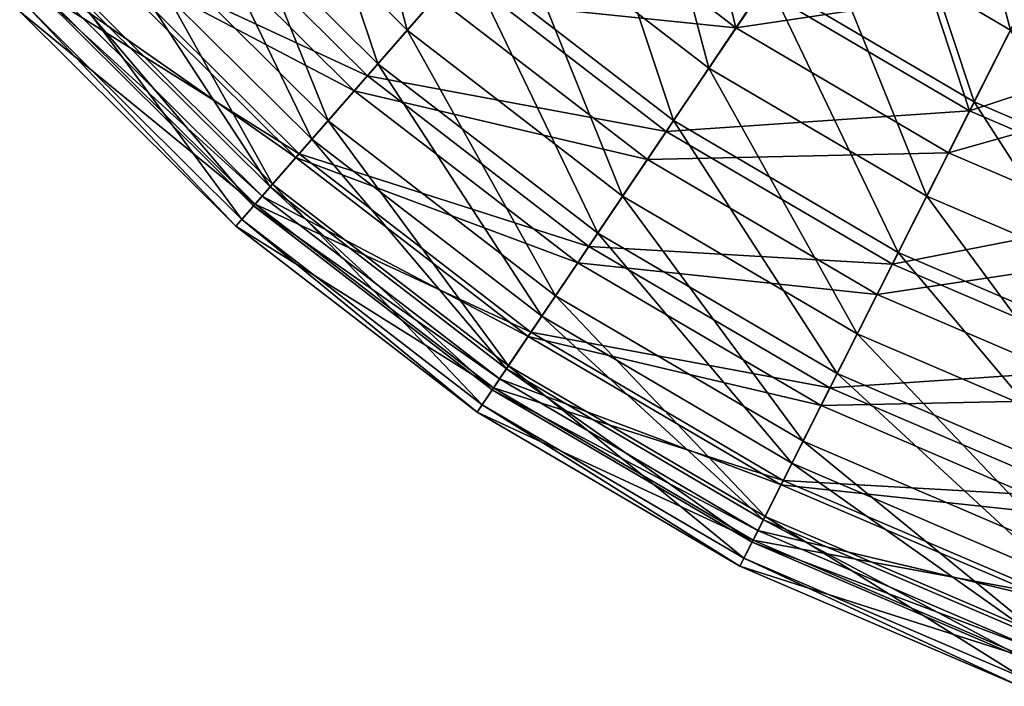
# Model space of a CAD drawing. Header units: millimetres. Extents: x -168 to 182, y 99 to 449.
# Tile 1 of 157: x -124 to -53, y 109 to 157. Entities that reach past the tile are written whole.
import ezdxf

# ---------------------------------------------------------------- set-up
doc = ezdxf.new("R2010")
doc.units = ezdxf.units.MM
doc.header["$LTSCALE"] = 25.4
doc.layers.get('0').update_dxf_attribs({"true_color": 0xff5454})

# ---------------------------------------------------------------- blocks, each defined once
blk = doc.blocks.new('SPHERE-XL-7846.STL#1')
at = {"color": 7, "true_color": 0xe6ffff}
mesh = blk.add_polyface(dxfattribs=at)
corners = [(-95.769, 156.623, 90.298), (-101.373, 177.82, 71.376), (-88.447, 164.991, 71.376), (-109.686, 170.436, 90.298)]
mesh.append_faces([[corners[k] for k in face] for face in [(0, 1, 2), (1, 0, 3)]], dxfattribs={"vtx0": -1, "color": 7})
mesh = blk.add_polyface(dxfattribs=at)
corners = [(-72.062, 156.78, 69.832), (-77.131, 177.924, 52.762), (-86.147, 167.62, 69.832), (-64.409, 168.133, 52.762)]
mesh.append_faces([[corners[k] for k in face] for face in [(0, 1, 2), (1, 0, 3)]], dxfattribs={"vtx0": -1, "color": 7})
mesh = blk.add_polyface(dxfattribs=at)
corners = [(-57.877, 177.823, 38.428), (-52.266, 156.635, 53.995), (-66.524, 164.995, 53.995), (-45.294, 170.446, 38.428)]
mesh.append_faces([[corners[k] for k in face] for face in [(0, 1, 2), (1, 0, 3)]], dxfattribs={"vtx0": -1, "color": 7})
mesh = blk.add_polyface(dxfattribs=at)
corners = [(-104.78, 174.793, 256.248), (-97.885, 154.204, 236.671), (-112.089, 168.301, 236.671), (-91.448, 161.561, 256.248)]
mesh.append_faces([[corners[k] for k in face] for face in [(0, 1, 2), (1, 0, 3)]], dxfattribs={"vtx0": -1, "color": 7})
mesh = blk.add_polyface(dxfattribs=at)
corners = [(-74.015, 153.884, 71.376), (-79.623, 175.076, 53.995), (-66.524, 164.995, 53.995), (-88.447, 164.991, 71.376)]
mesh.append_faces([[corners[k] for k in face] for face in [(0, 1, 2), (1, 0, 3)]], dxfattribs={"vtx0": -1, "color": 7})
mesh = blk.add_polyface(dxfattribs=at)
corners = [(-92.062, 160.859, 258.609), (-112.947, 167.538, 239.069), (-98.641, 153.34, 239.069), (-105.478, 174.174, 258.609)]
mesh.append_faces([[corners[k] for k in face] for face in [(0, 1, 2), (1, 0, 3)]], dxfattribs={"vtx0": -1, "color": 7})
mesh = blk.add_polyface(dxfattribs=at)
corners = [(-114.019, 166.587, 108.449), (-93.672, 159.02, 88.494), (-107.305, 172.551, 88.494), (-99.585, 152.261, 108.449)]
mesh.append_faces([[corners[k] for k in face] for face in [(0, 1, 2), (1, 0, 3)]], dxfattribs={"vtx0": -1, "color": 7})
mesh = blk.add_polyface(dxfattribs=at)
corners = [(-61.729, 172.109, 290.939), (-54.874, 151.467, 274.434), (-69.76, 160.195, 274.434), (-48.4, 164.293, 290.939)]
mesh.append_faces([[corners[k] for k in face] for face in [(0, 1, 2), (1, 0, 3)]], dxfattribs={"vtx0": -1, "color": 7})
mesh = blk.add_polyface(dxfattribs=at)
corners = [(-55.209, 150.804, 276.746), (-62.053, 171.629, 293.193), (-70.175, 159.579, 276.746), (-48.661, 163.776, 293.193)]
mesh.append_faces([[corners[k] for k in face] for face in [(0, 1, 2), (1, 0, 3)]], dxfattribs={"vtx0": -1, "color": 7})
mesh = blk.add_polyface(dxfattribs=at)
corners = [(-101.474, 150.103, 110.462), (-109.686, 170.436, 90.298), (-95.769, 156.623, 90.298), (-116.163, 164.682, 110.462)]
mesh.append_faces([[corners[k] for k in face] for face in [(0, 1, 2), (1, 0, 3)]], dxfattribs={"vtx0": -1, "color": 7})
mesh = blk.add_polyface(dxfattribs=at)
corners = [(-83.435, 170.72, 274.434), (-76.562, 150.104, 256.248), (-91.448, 161.561, 256.248), (-69.76, 160.195, 274.434)]
mesh.append_faces([[corners[k] for k in face] for face in [(0, 1, 2), (1, 0, 3)]], dxfattribs={"vtx0": -1, "color": 7})
mesh = blk.add_polyface(dxfattribs=at)
corners = [(-70.175, 159.579, 276.746), (-92.062, 160.859, 258.609), (-77.084, 149.331, 258.609), (-83.924, 170.161, 276.746)]
mesh.append_faces([[corners[k] for k in face] for face in [(0, 1, 2), (1, 0, 3)]], dxfattribs={"vtx0": -1, "color": 7})
mesh = blk.add_polyface(dxfattribs=at)
corners = [(-112.089, 168.301, 236.671), (-102.644, 148.765, 216.016), (-117.492, 163.501, 216.016), (-97.885, 154.204, 236.671)]
mesh.append_faces([[corners[k] for k in face] for face in [(0, 1, 2), (1, 0, 3)]], dxfattribs={"vtx0": -1, "color": 7})
mesh = blk.add_polyface(dxfattribs=at)
corners = [(-93.672, 159.02, 88.494), (-72.062, 156.78, 69.832), (-86.147, 167.62, 69.832), (-78.45, 147.304, 88.494)]
mesh.append_faces([[corners[k] for k in face] for face in [(0, 1, 2), (1, 0, 3)]], dxfattribs={"vtx0": -1, "color": 7})
mesh = blk.add_polyface(dxfattribs=at)
corners = [(-72.062, 156.78, 69.832), (-50.56, 160.013, 52.762), (-64.409, 168.133, 52.762), (-56.73, 147.79, 69.832)]
mesh.append_faces([[corners[k] for k in face] for face in [(0, 1, 2), (1, 0, 3)]], dxfattribs={"vtx0": -1, "color": 7})
mesh = blk.add_polyface(dxfattribs=at)
corners = [(-98.641, 153.34, 239.069), (-118.53, 162.579, 218.431), (-103.558, 147.72, 218.431), (-112.947, 167.538, 239.069)]
mesh.append_faces([[corners[k] for k in face] for face in [(0, 1, 2), (1, 0, 3)]], dxfattribs={"vtx0": -1, "color": 7})
mesh = blk.add_polyface(dxfattribs=at)
corners = [(-118.796, 162.343, 129.378), (-99.585, 152.261, 108.449), (-114.019, 166.587, 108.449), (-103.792, 147.452, 129.378)]
mesh.append_faces([[corners[k] for k in face] for face in [(0, 1, 2), (1, 0, 3)]], dxfattribs={"vtx0": -1, "color": 7})
mesh = blk.add_polyface(dxfattribs=at)
corners = [(-80.23, 144.663, 90.298), (-88.447, 164.991, 71.376), (-74.015, 153.884, 71.376), (-95.769, 156.623, 90.298)]
mesh.append_faces([[corners[k] for k in face] for face in [(0, 1, 2), (1, 0, 3)]], dxfattribs={"vtx0": -1, "color": 7})
mesh = blk.add_polyface(dxfattribs=at)
corners = [(-58.304, 144.672, 71.376), (-66.524, 164.995, 53.995), (-52.266, 156.635, 53.995), (-74.015, 153.884, 71.376)]
mesh.append_faces([[corners[k] for k in face] for face in [(0, 1, 2), (1, 0, 3)]], dxfattribs={"vtx0": -1, "color": 7})
mesh = blk.add_polyface(dxfattribs=at)
corners = [(-105.472, 145.533, 131.553), (-116.163, 164.682, 110.462), (-101.474, 150.103, 110.462), (-120.702, 160.649, 131.553)]
mesh.append_faces([[corners[k] for k in face] for face in [(0, 1, 2), (1, 0, 3)]], dxfattribs={"vtx0": -1, "color": 7})
mesh = blk.add_polyface(dxfattribs=at)
corners = [(-48.4, 164.293, 290.939), (-39.012, 144.674, 274.434), (-54.874, 151.467, 274.434), (-34.196, 158.21, 290.939)]
mesh.append_faces([[corners[k] for k in face] for face in [(0, 1, 2), (1, 0, 3)]], dxfattribs={"vtx0": -1, "color": 7})
mesh = blk.add_polyface(dxfattribs=at)
corners = [(-117.492, 163.501, 216.016), (-105.647, 145.332, 194.614), (-120.902, 160.472, 194.614), (-102.644, 148.765, 216.016)]
mesh.append_faces([[corners[k] for k in face] for face in [(0, 1, 2), (1, 0, 3)]], dxfattribs={"vtx0": -1, "color": 7})
mesh = blk.add_polyface(dxfattribs=at)
corners = [(-34.39, 157.665, 293.193), (-55.209, 150.804, 276.746), (-39.261, 143.974, 276.746), (-48.661, 163.776, 293.193)]
mesh.append_faces([[corners[k] for k in face] for face in [(0, 1, 2), (1, 0, 3)]], dxfattribs={"vtx0": -1, "color": 7})
mesh = blk.add_polyface(dxfattribs=at)
corners = [(-103.558, 147.72, 218.431), (-122.137, 159.374, 197.021), (-106.736, 144.088, 197.021), (-118.53, 162.579, 218.431)]
mesh.append_faces([[corners[k] for k in face] for face in [(0, 1, 2), (1, 0, 3)]], dxfattribs={"vtx0": -1, "color": 7})
mesh = blk.add_polyface(dxfattribs=at)
corners = [(-121.559, 159.888, 150.946), (-103.792, 147.452, 129.378), (-118.796, 162.343, 129.378), (-106.226, 144.671, 150.946)]
mesh.append_faces([[corners[k] for k in face] for face in [(0, 1, 2), (1, 0, 3)]], dxfattribs={"vtx0": -1, "color": 7})
mesh = blk.add_polyface(dxfattribs=at)
corners = [(-91.448, 161.561, 256.248), (-82.027, 141.998, 236.671), (-97.885, 154.204, 236.671), (-76.562, 150.104, 256.248)]
mesh.append_faces([[corners[k] for k in face] for face in [(0, 1, 2), (1, 0, 3)]], dxfattribs={"vtx0": -1, "color": 7})
mesh = blk.add_polyface(dxfattribs=at)
corners = [(-107.7, 142.986, 153.238), (-120.702, 160.649, 131.553), (-105.472, 145.533, 131.553), (-123.232, 158.402, 153.238)]
mesh.append_faces([[corners[k] for k in face] for face in [(0, 1, 2), (1, 0, 3)]], dxfattribs={"vtx0": -1, "color": 7})
mesh = blk.add_polyface(dxfattribs=at)
corners = [(-77.084, 149.331, 258.609), (-98.641, 153.34, 239.069), (-82.668, 141.046, 239.069), (-92.062, 160.859, 258.609)]
mesh.append_faces([[corners[k] for k in face] for face in [(0, 1, 2), (1, 0, 3)]], dxfattribs={"vtx0": -1, "color": 7})
mesh = blk.add_polyface(dxfattribs=at)
corners = [(-120.902, 160.472, 194.614), (-106.848, 143.96, 172.808), (-122.265, 159.261, 172.808), (-105.647, 145.332, 194.614)]
mesh.append_faces([[corners[k] for k in face] for face in [(0, 1, 2), (1, 0, 3)]], dxfattribs={"vtx0": -1, "color": 7})
mesh = blk.add_polyface(dxfattribs=at)
corners = [(-122.265, 159.261, 172.808), (-106.226, 144.671, 150.946), (-121.559, 159.888, 150.946), (-106.848, 143.96, 172.808)]
mesh.append_faces([[corners[k] for k in face] for face in [(0, 1, 2), (1, 0, 3)]], dxfattribs={"vtx0": -1, "color": 7})
mesh = blk.add_polyface(dxfattribs=at)
corners = [(-69.76, 160.195, 274.434), (-60.358, 140.604, 256.248), (-76.562, 150.104, 256.248), (-54.874, 151.467, 274.434)]
mesh.append_faces([[corners[k] for k in face] for face in [(0, 1, 2), (1, 0, 3)]], dxfattribs={"vtx0": -1, "color": 7})
mesh = blk.add_polyface(dxfattribs=at)
corners = [(-56.73, 147.79, 69.832), (-35.803, 153.693, 52.762), (-50.56, 160.013, 52.762), (-40.392, 140.793, 69.832)]
mesh.append_faces([[corners[k] for k in face] for face in [(0, 1, 2), (1, 0, 3)]], dxfattribs={"vtx0": -1, "color": 7})
mesh = blk.add_polyface(dxfattribs=at)
corners = [(-106.736, 144.088, 197.021), (-123.713, 157.975, 175.175), (-108.123, 142.502, 175.175), (-122.137, 159.374, 197.021)]
mesh.append_faces([[corners[k] for k in face] for face in [(0, 1, 2), (1, 0, 3)]], dxfattribs={"vtx0": -1, "color": 7})
mesh = blk.add_polyface(dxfattribs=at)
corners = [(-55.209, 150.804, 276.746), (-77.084, 149.331, 258.609), (-60.778, 139.771, 258.609), (-70.175, 159.579, 276.746)]
mesh.append_faces([[corners[k] for k in face] for face in [(0, 1, 2), (1, 0, 3)]], dxfattribs={"vtx0": -1, "color": 7})
mesh = blk.add_polyface(dxfattribs=at)
corners = [(-108.123, 142.502, 175.175), (-123.232, 158.402, 153.238), (-107.7, 142.986, 153.238), (-123.713, 157.975, 175.175)]
mesh.append_faces([[corners[k] for k in face] for face in [(0, 1, 2), (1, 0, 3)]], dxfattribs={"vtx0": -1, "color": 7})
mesh = blk.add_polyface(dxfattribs=at)
corners = [(-99.585, 152.261, 108.449), (-78.45, 147.304, 88.494), (-93.672, 159.02, 88.494), (-83.469, 139.858, 108.449)]
mesh.append_faces([[corners[k] for k in face] for face in [(0, 1, 2), (1, 0, 3)]], dxfattribs={"vtx0": -1, "color": 7})
mesh = blk.add_polyface(dxfattribs=at)
corners = [(-85.073, 137.48, 110.462), (-95.769, 156.623, 90.298), (-80.23, 144.663, 90.298), (-101.474, 150.103, 110.462)]
mesh.append_faces([[corners[k] for k in face] for face in [(0, 1, 2), (1, 0, 3)]], dxfattribs={"vtx0": -1, "color": 7})
mesh = blk.add_polyface(dxfattribs=at)
corners = [(-78.45, 147.304, 88.494), (-56.73, 147.79, 69.832), (-72.062, 156.78, 69.832), (-61.88, 137.589, 88.494)]
mesh.append_faces([[corners[k] for k in face] for face in [(0, 1, 2), (1, 0, 3)]], dxfattribs={"vtx0": -1, "color": 7})
mesh = blk.add_polyface(dxfattribs=at)
corners = [(-41.563, 137.503, 71.376), (-52.266, 156.635, 53.995), (-37.071, 150.128, 53.995), (-58.304, 144.672, 71.376)]
mesh.append_faces([[corners[k] for k in face] for face in [(0, 1, 2), (1, 0, 3)]], dxfattribs={"vtx0": -1, "color": 7})
mesh = blk.add_polyface(dxfattribs=at)
corners = [(-97.885, 154.204, 236.671), (-86.066, 136.006, 216.016), (-102.644, 148.765, 216.016), (-82.027, 141.998, 236.671)]
mesh.append_faces([[corners[k] for k in face] for face in [(0, 1, 2), (1, 0, 3)]], dxfattribs={"vtx0": -1, "color": 7})
mesh = blk.add_polyface(dxfattribs=at)
corners = [(-63.315, 134.746, 90.298), (-74.015, 153.884, 71.376), (-58.304, 144.672, 71.376), (-80.23, 144.663, 90.298)]
mesh.append_faces([[corners[k] for k in face] for face in [(0, 1, 2), (1, 0, 3)]], dxfattribs={"vtx0": -1, "color": 7})
mesh = blk.add_polyface(dxfattribs=at)
corners = [(-82.668, 141.046, 239.069), (-103.558, 147.72, 218.431), (-86.842, 134.854, 218.431), (-98.641, 153.34, 239.069)]
mesh.append_faces([[corners[k] for k in face] for face in [(0, 1, 2), (1, 0, 3)]], dxfattribs={"vtx0": -1, "color": 7})
mesh = blk.add_polyface(dxfattribs=at)
corners = [(-103.792, 147.452, 129.378), (-83.469, 139.858, 108.449), (-99.585, 152.261, 108.449), (-87.041, 134.56, 129.378)]
mesh.append_faces([[corners[k] for k in face] for face in [(0, 1, 2), (1, 0, 3)]], dxfattribs={"vtx0": -1, "color": 7})
mesh = blk.add_polyface(dxfattribs=at)
corners = [(-54.874, 151.467, 274.434), (-43.091, 133.209, 256.248), (-60.358, 140.604, 256.248), (-39.012, 144.674, 274.434)]
mesh.append_faces([[corners[k] for k in face] for face in [(0, 1, 2), (1, 0, 3)]], dxfattribs={"vtx0": -1, "color": 7})
mesh = blk.add_polyface(dxfattribs=at)
corners = [(-39.261, 143.974, 276.746), (-60.778, 139.771, 258.609), (-43.403, 132.33, 258.609), (-55.209, 150.804, 276.746)]
mesh.append_faces([[corners[k] for k in face] for face in [(0, 1, 2), (1, 0, 3)]], dxfattribs={"vtx0": -1, "color": 7})
mesh = blk.add_polyface(dxfattribs=at)
corners = [(-88.466, 132.445, 131.553), (-101.474, 150.103, 110.462), (-85.073, 137.48, 110.462), (-105.472, 145.533, 131.553)]
mesh.append_faces([[corners[k] for k in face] for face in [(0, 1, 2), (1, 0, 3)]], dxfattribs={"vtx0": -1, "color": 7})
mesh = blk.add_polyface(dxfattribs=at)
corners = [(-76.562, 150.104, 256.248), (-64.763, 131.876, 236.671), (-82.027, 141.998, 236.671), (-60.358, 140.604, 256.248)]
mesh.append_faces([[corners[k] for k in face] for face in [(0, 1, 2), (1, 0, 3)]], dxfattribs={"vtx0": -1, "color": 7})
mesh = blk.add_polyface(dxfattribs=at)
corners = [(-60.778, 139.771, 258.609), (-82.668, 141.046, 239.069), (-65.281, 130.851, 239.069), (-77.084, 149.331, 258.609)]
mesh.append_faces([[corners[k] for k in face] for face in [(0, 1, 2), (1, 0, 3)]], dxfattribs={"vtx0": -1, "color": 7})
mesh = blk.add_polyface(dxfattribs=at)
corners = [(-102.644, 148.765, 216.016), (-88.616, 132.224, 194.614), (-105.647, 145.332, 194.614), (-86.066, 136.006, 216.016)]
mesh.append_faces([[corners[k] for k in face] for face in [(0, 1, 2), (1, 0, 3)]], dxfattribs={"vtx0": -1, "color": 7})
mesh = blk.add_polyface(dxfattribs=at)
corners = [(-86.842, 134.854, 218.431), (-106.736, 144.088, 197.021), (-89.539, 130.853, 197.021), (-103.558, 147.72, 218.431)]
mesh.append_faces([[corners[k] for k in face] for face in [(0, 1, 2), (1, 0, 3)]], dxfattribs={"vtx0": -1, "color": 7})
mesh = blk.add_polyface(dxfattribs=at)
corners = [(-61.88, 137.589, 88.494), (-40.392, 140.793, 69.832), (-56.73, 147.79, 69.832), (-44.223, 130.027, 88.494)]
mesh.append_faces([[corners[k] for k in face] for face in [(0, 1, 2), (1, 0, 3)]], dxfattribs={"vtx0": -1, "color": 7})
mesh = blk.add_polyface(dxfattribs=at)
corners = [(-106.226, 144.671, 150.946), (-87.041, 134.56, 129.378), (-103.792, 147.452, 129.378), (-89.107, 131.495, 150.946)]
mesh.append_faces([[corners[k] for k in face] for face in [(0, 1, 2), (1, 0, 3)]], dxfattribs={"vtx0": -1, "color": 7})
mesh = blk.add_polyface(dxfattribs=at)
corners = [(-83.469, 139.858, 108.449), (-61.88, 137.589, 88.494), (-78.45, 147.304, 88.494), (-65.926, 129.572, 108.449)]
mesh.append_faces([[corners[k] for k in face] for face in [(0, 1, 2), (1, 0, 3)]], dxfattribs={"vtx0": -1, "color": 7})
mesh = blk.add_polyface(dxfattribs=at)
corners = [(-90.358, 129.639, 153.238), (-105.472, 145.533, 131.553), (-88.466, 132.445, 131.553), (-107.7, 142.986, 153.238)]
mesh.append_faces([[corners[k] for k in face] for face in [(0, 1, 2), (1, 0, 3)]], dxfattribs={"vtx0": -1, "color": 7})
mesh = blk.add_polyface(dxfattribs=at)
corners = [(-105.647, 145.332, 194.614), (-89.635, 130.712, 172.808), (-106.848, 143.96, 172.808), (-88.616, 132.224, 194.614)]
mesh.append_faces([[corners[k] for k in face] for face in [(0, 1, 2), (1, 0, 3)]], dxfattribs={"vtx0": -1, "color": 7})
mesh = blk.add_polyface(dxfattribs=at)
corners = [(-106.848, 143.96, 172.808), (-89.107, 131.495, 150.946), (-106.226, 144.671, 150.946), (-89.635, 130.712, 172.808)]
mesh.append_faces([[corners[k] for k in face] for face in [(0, 1, 2), (1, 0, 3)]], dxfattribs={"vtx0": -1, "color": 7})
mesh = blk.add_polyface(dxfattribs=at)
corners = [(-67.219, 127.012, 110.462), (-80.23, 144.663, 90.298), (-63.315, 134.746, 90.298), (-85.073, 137.48, 110.462)]
mesh.append_faces([[corners[k] for k in face] for face in [(0, 1, 2), (1, 0, 3)]], dxfattribs={"vtx0": -1, "color": 7})
mesh = blk.add_polyface(dxfattribs=at)
corners = [(-45.29, 127.026, 90.298), (-58.304, 144.672, 71.376), (-41.563, 137.503, 71.376), (-63.315, 134.746, 90.298)]
mesh.append_faces([[corners[k] for k in face] for face in [(0, 1, 2), (1, 0, 3)]], dxfattribs={"vtx0": -1, "color": 7})
mesh = blk.add_polyface(dxfattribs=at)
corners = [(-89.539, 130.853, 197.021), (-108.123, 142.502, 175.175), (-90.718, 129.106, 175.175), (-106.736, 144.088, 197.021)]
mesh.append_faces([[corners[k] for k in face] for face in [(0, 1, 2), (1, 0, 3)]], dxfattribs={"vtx0": -1, "color": 7})
mesh = blk.add_polyface(dxfattribs=at)
corners = [(-90.718, 129.106, 175.175), (-107.7, 142.986, 153.238), (-90.358, 129.639, 153.238), (-108.123, 142.502, 175.175)]
mesh.append_faces([[corners[k] for k in face] for face in [(0, 1, 2), (1, 0, 3)]], dxfattribs={"vtx0": -1, "color": 7})
mesh = blk.add_polyface(dxfattribs=at)
corners = [(-82.027, 141.998, 236.671), (-68.02, 125.425, 216.016), (-86.066, 136.006, 216.016), (-64.763, 131.876, 236.671)]
mesh.append_faces([[corners[k] for k in face] for face in [(0, 1, 2), (1, 0, 3)]], dxfattribs={"vtx0": -1, "color": 7})
mesh = blk.add_polyface(dxfattribs=at)
corners = [(-65.281, 130.851, 239.069), (-86.842, 134.854, 218.431), (-68.646, 124.185, 218.431), (-82.668, 141.046, 239.069)]
mesh.append_faces([[corners[k] for k in face] for face in [(0, 1, 2), (1, 0, 3)]], dxfattribs={"vtx0": -1, "color": 7})
mesh = blk.add_polyface(dxfattribs=at)
corners = [(-60.358, 140.604, 256.248), (-46.368, 123.998, 236.671), (-64.763, 131.876, 236.671), (-43.091, 133.209, 256.248)]
mesh.append_faces([[corners[k] for k in face] for face in [(0, 1, 2), (1, 0, 3)]], dxfattribs={"vtx0": -1, "color": 7})
mesh = blk.add_polyface(dxfattribs=at)
corners = [(-87.041, 134.56, 129.378), (-65.926, 129.572, 108.449), (-83.469, 139.858, 108.449), (-68.806, 123.868, 129.378)]
mesh.append_faces([[corners[k] for k in face] for face in [(0, 1, 2), (1, 0, 3)]], dxfattribs={"vtx0": -1, "color": 7})
mesh = blk.add_polyface(dxfattribs=at)
corners = [(-43.403, 132.33, 258.609), (-65.281, 130.851, 239.069), (-46.752, 122.916, 239.069), (-60.778, 139.771, 258.609)]
mesh.append_faces([[corners[k] for k in face] for face in [(0, 1, 2), (1, 0, 3)]], dxfattribs={"vtx0": -1, "color": 7})
mesh = blk.add_polyface(dxfattribs=at)
corners = [(-69.955, 121.591, 131.553), (-85.073, 137.48, 110.462), (-67.219, 127.012, 110.462), (-88.466, 132.445, 131.553)]
mesh.append_faces([[corners[k] for k in face] for face in [(0, 1, 2), (1, 0, 3)]], dxfattribs={"vtx0": -1, "color": 7})
mesh = blk.add_polyface(dxfattribs=at)
corners = [(-65.926, 129.572, 108.449), (-44.223, 130.027, 88.494), (-61.88, 137.589, 88.494), (-47.233, 121.566, 108.449)]
mesh.append_faces([[corners[k] for k in face] for face in [(0, 1, 2), (1, 0, 3)]], dxfattribs={"vtx0": -1, "color": 7})
mesh = blk.add_polyface(dxfattribs=at)
corners = [(-86.066, 136.006, 216.016), (-70.075, 121.353, 194.614), (-88.616, 132.224, 194.614), (-68.02, 125.425, 216.016)]
mesh.append_faces([[corners[k] for k in face] for face in [(0, 1, 2), (1, 0, 3)]], dxfattribs={"vtx0": -1, "color": 7})
mesh = blk.add_polyface(dxfattribs=at)
corners = [(-68.646, 124.185, 218.431), (-89.539, 130.853, 197.021), (-70.82, 119.878, 197.021), (-86.842, 134.854, 218.431)]
mesh.append_faces([[corners[k] for k in face] for face in [(0, 1, 2), (1, 0, 3)]], dxfattribs={"vtx0": -1, "color": 7})
mesh = blk.add_polyface(dxfattribs=at)
corners = [(-89.107, 131.495, 150.946), (-68.806, 123.868, 129.378), (-87.041, 134.56, 129.378), (-70.471, 120.568, 150.946)]
mesh.append_faces([[corners[k] for k in face] for face in [(0, 1, 2), (1, 0, 3)]], dxfattribs={"vtx0": -1, "color": 7})
mesh = blk.add_polyface(dxfattribs=at)
corners = [(-48.194, 118.864, 110.462), (-63.315, 134.746, 90.298), (-45.29, 127.026, 90.298), (-67.219, 127.012, 110.462)]
mesh.append_faces([[corners[k] for k in face] for face in [(0, 1, 2), (1, 0, 3)]], dxfattribs={"vtx0": -1, "color": 7})
mesh = blk.add_polyface(dxfattribs=at)
corners = [(-71.48, 118.57, 153.238), (-88.466, 132.445, 131.553), (-69.955, 121.591, 131.553), (-90.358, 129.639, 153.238)]
mesh.append_faces([[corners[k] for k in face] for face in [(0, 1, 2), (1, 0, 3)]], dxfattribs={"vtx0": -1, "color": 7})
mesh = blk.add_polyface(dxfattribs=at)
corners = [(-88.616, 132.224, 194.614), (-70.897, 119.726, 172.808), (-89.635, 130.712, 172.808), (-70.075, 121.353, 194.614)]
mesh.append_faces([[corners[k] for k in face] for face in [(0, 1, 2), (1, 0, 3)]], dxfattribs={"vtx0": -1, "color": 7})
mesh = blk.add_polyface(dxfattribs=at)
corners = [(-89.635, 130.712, 172.808), (-70.471, 120.568, 150.946), (-89.107, 131.495, 150.946), (-70.897, 119.726, 172.808)]
mesh.append_faces([[corners[k] for k in face] for face in [(0, 1, 2), (1, 0, 3)]], dxfattribs={"vtx0": -1, "color": 7})
mesh = blk.add_polyface(dxfattribs=at)
corners = [(-64.763, 131.876, 236.671), (-48.79, 117.19, 216.016), (-68.02, 125.425, 216.016), (-46.368, 123.998, 236.671)]
mesh.append_faces([[corners[k] for k in face] for face in [(0, 1, 2), (1, 0, 3)]], dxfattribs={"vtx0": -1, "color": 7})
mesh = blk.add_polyface(dxfattribs=at)
corners = [(-70.82, 119.878, 197.021), (-90.718, 129.106, 175.175), (-71.77, 117.996, 175.175), (-89.539, 130.853, 197.021)]
mesh.append_faces([[corners[k] for k in face] for face in [(0, 1, 2), (1, 0, 3)]], dxfattribs={"vtx0": -1, "color": 7})
mesh = blk.add_polyface(dxfattribs=at)
corners = [(-46.752, 122.916, 239.069), (-68.646, 124.185, 218.431), (-49.255, 115.881, 218.431), (-65.281, 130.851, 239.069)]
mesh.append_faces([[corners[k] for k in face] for face in [(0, 1, 2), (1, 0, 3)]], dxfattribs={"vtx0": -1, "color": 7})
mesh = blk.add_polyface(dxfattribs=at)
corners = [(-71.77, 117.996, 175.175), (-90.358, 129.639, 153.238), (-71.48, 118.57, 153.238), (-90.718, 129.106, 175.175)]
mesh.append_faces([[corners[k] for k in face] for face in [(0, 1, 2), (1, 0, 3)]], dxfattribs={"vtx0": -1, "color": 7})
mesh = blk.add_polyface(dxfattribs=at)
corners = [(-68.806, 123.868, 129.378), (-47.233, 121.566, 108.449), (-65.926, 129.572, 108.449), (-49.374, 115.546, 129.378)]
mesh.append_faces([[corners[k] for k in face] for face in [(0, 1, 2), (1, 0, 3)]], dxfattribs={"vtx0": -1, "color": 7})
mesh = blk.add_polyface(dxfattribs=at)
corners = [(-50.229, 113.144, 131.553), (-67.219, 127.012, 110.462), (-48.194, 118.864, 110.462), (-69.955, 121.591, 131.553)]
mesh.append_faces([[corners[k] for k in face] for face in [(0, 1, 2), (1, 0, 3)]], dxfattribs={"vtx0": -1, "color": 7})
mesh = blk.add_polyface(dxfattribs=at)
corners = [(-68.02, 125.425, 216.016), (-50.319, 112.892, 194.614), (-70.075, 121.353, 194.614), (-48.79, 117.19, 216.016)]
mesh.append_faces([[corners[k] for k in face] for face in [(0, 1, 2), (1, 0, 3)]], dxfattribs={"vtx0": -1, "color": 7})
mesh = blk.add_polyface(dxfattribs=at)
corners = [(-49.255, 115.881, 218.431), (-70.82, 119.878, 197.021), (-50.873, 111.335, 197.021), (-68.646, 124.185, 218.431)]
mesh.append_faces([[corners[k] for k in face] for face in [(0, 1, 2), (1, 0, 3)]], dxfattribs={"vtx0": -1, "color": 7})
mesh = blk.add_polyface(dxfattribs=at)
corners = [(-70.471, 120.568, 150.946), (-49.374, 115.546, 129.378), (-68.806, 123.868, 129.378), (-50.613, 112.064, 150.946)]
mesh.append_faces([[corners[k] for k in face] for face in [(0, 1, 2), (1, 0, 3)]], dxfattribs={"vtx0": -1, "color": 7})
mesh = blk.add_polyface(dxfattribs=at)
corners = [(-51.363, 109.955, 153.238), (-69.955, 121.591, 131.553), (-50.229, 113.144, 131.553), (-71.48, 118.57, 153.238)]
mesh.append_faces([[corners[k] for k in face] for face in [(0, 1, 2), (1, 0, 3)]], dxfattribs={"vtx0": -1, "color": 7})
mesh = blk.add_polyface(dxfattribs=at)
corners = [(-70.075, 121.353, 194.614), (-50.93, 111.174, 172.808), (-70.897, 119.726, 172.808), (-50.319, 112.892, 194.614)]
mesh.append_faces([[corners[k] for k in face] for face in [(0, 1, 2), (1, 0, 3)]], dxfattribs={"vtx0": -1, "color": 7})
mesh = blk.add_polyface(dxfattribs=at)
corners = [(-70.897, 119.726, 172.808), (-50.613, 112.064, 150.946), (-70.471, 120.568, 150.946), (-50.93, 111.174, 172.808)]
mesh.append_faces([[corners[k] for k in face] for face in [(0, 1, 2), (1, 0, 3)]], dxfattribs={"vtx0": -1, "color": 7})
mesh = blk.add_polyface(dxfattribs=at)
corners = [(-50.873, 111.335, 197.021), (-71.77, 117.996, 175.175), (-51.579, 109.349, 175.175), (-70.82, 119.878, 197.021)]
mesh.append_faces([[corners[k] for k in face] for face in [(0, 1, 2), (1, 0, 3)]], dxfattribs={"vtx0": -1, "color": 7})
mesh = blk.add_polyface(dxfattribs=at)
corners = [(-51.579, 109.349, 175.175), (-71.48, 118.57, 153.238), (-51.363, 109.955, 153.238), (-71.77, 117.996, 175.175)]
mesh.append_faces([[corners[k] for k in face] for face in [(0, 1, 2), (1, 0, 3)]], dxfattribs={"vtx0": -1, "color": 7})
blk = doc.blocks.new('Grupuj#1')
at = {"color": 0}
blk.add_blockref('SPHERE-XL-7846.STL#1', (167.79, -99.34, -13.682), dxfattribs=at)

msp = doc.modelspace()

# ---------------------------------------------------------------- block references
at = {"color": 0}
msp.add_blockref('Grupuj#1', (-167.79, 99.34, 13.682), dxfattribs=at)

doc.saveas('drawing.dxf')
